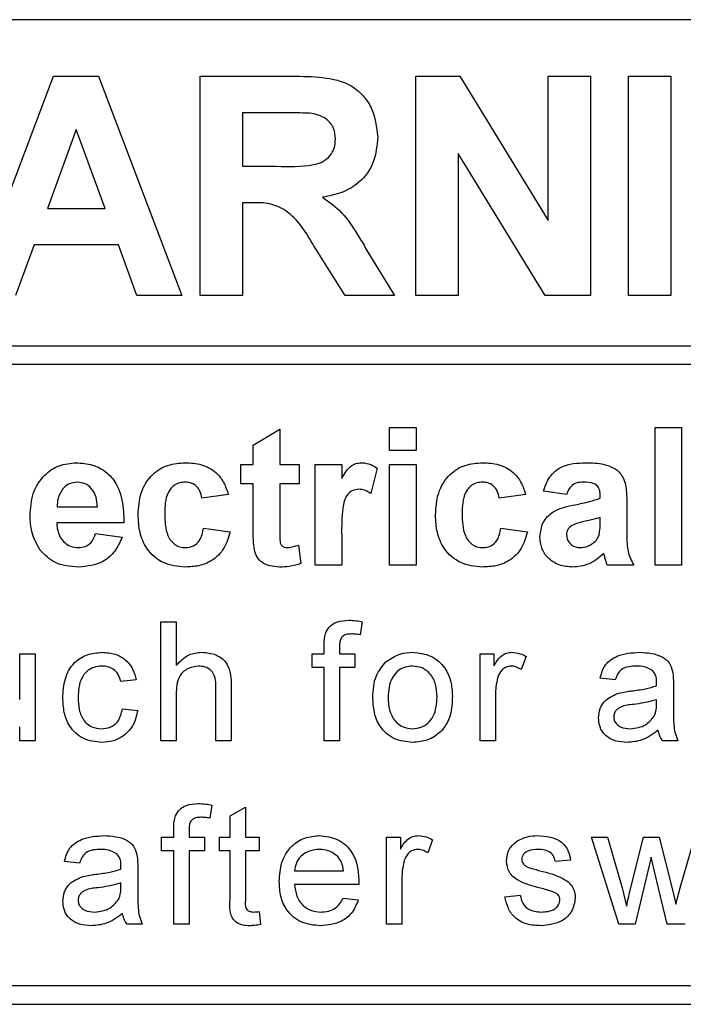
# Paper-space layout 'Blatt3' of a CAD drawing. Header units: millimetres. Extents: x 5 to 418, y 2 to 292.
# Tile 28 of 100: x 105.01 to 106.77, y 189.77 to 192.39. Entities that reach past the tile are written whole.
import ezdxf

# ---------------------------------------------------------------- set-up
doc = ezdxf.new("R2010")
doc.units = ezdxf.units.MM

psp = doc.layouts.new('Blatt3')

# ---------------------------------------------------------------- linework, layer by layer
at = {"color": 7, "linetype": 'Continuous', "lineweight": 25}
for p, q in [((108.7085, 192.3913), (102.5085, 192.3913)), ((104.8772, 191.6579), (105.0977, 192.2413)), ((105.0977, 192.2413), (105.2165, 192.2413)), ((105.2165, 192.2413), (105.4381, 191.6579)), ((105.4871, 191.6579), (105.4871, 192.2413)), ((105.4871, 192.2413), (105.732, 192.2413)), ((106.0597, 191.6579), (106.0597, 192.2413)), ((106.0597, 192.2413), (106.1769, 192.2413)), ((106.1769, 192.2413), (106.4112, 191.858)), ((106.4112, 191.858), (106.4112, 192.2413)), ((106.4112, 192.2413), (106.5234, 192.2413)), ((106.5234, 192.2413), (106.5234, 191.6579)), ((106.6248, 191.6579), (106.6248, 192.2413)), ((106.6248, 192.2413), (106.737, 192.2413)), ((106.737, 192.2413), (106.737, 191.6579)), ((105.6947, 192.1441), (105.5993, 192.1441)), ((105.5993, 192.1441), (105.5993, 192.002)), ((105.1576, 192.0992), (105.0812, 191.8898)), ((105.2343, 191.8898), (105.1576, 192.0992)), ((106.4027, 191.6579), (106.1719, 192.0354)), ((106.1719, 192.0354), (106.1719, 191.6579)), ((105.5993, 192.002), (105.6897, 192.002)), ((105.0812, 191.8898), (105.2343, 191.8898)), ((105.6245, 191.9047), (105.5993, 191.9047)), ((105.5993, 191.9047), (105.5993, 191.6579)), ((105.046, 191.7926), (104.9968, 191.6579)), ((105.2699, 191.7926), (105.046, 191.7926)), ((105.3191, 191.6579), (105.2699, 191.7926)), ((105.8721, 191.6579), (105.7891, 191.7903)), ((105.9325, 191.7734), (106.0032, 191.6579)), ((105.4381, 191.6579), (105.3191, 191.6579)), ((105.5993, 191.6579), (105.4871, 191.6579)), ((106.0032, 191.6579), (105.8721, 191.6579)), ((106.1719, 191.6579), (106.0597, 191.6579)), ((106.5234, 191.6579), (106.4027, 191.6579)), ((106.737, 191.6579), (106.6248, 191.6579)), ((102.5085, 191.5247), (108.8251, 191.5247)), ((108.8251, 191.4747), (102.5085, 191.4747)), ((105.9897, 191.3079), (106.0602, 191.3079)), ((105.9897, 191.2468), (105.9897, 191.3079)), ((106.0602, 191.3079), (106.0602, 191.2468)), ((106.6948, 191.3079), (106.7653, 191.3079)), ((106.6948, 190.9413), (106.6948, 191.3079)), ((106.7653, 191.3079), (106.7653, 190.9413)), ((105.6277, 191.2609), (105.6982, 191.3032)), ((105.6982, 191.3032), (105.6982, 191.2092)), ((105.6277, 191.2092), (105.6277, 191.2609)), ((106.0602, 191.2468), (105.9897, 191.2468)), ((105.5948, 191.2092), (105.6277, 191.2092)), ((105.5948, 191.1575), (105.5948, 191.2092)), ((105.6982, 191.2092), (105.7499, 191.2092)), ((105.7499, 191.2092), (105.7499, 191.1575)), ((105.7922, 190.9413), (105.7922, 191.2092)), ((105.7922, 191.2092), (105.8627, 191.2092)), ((105.8627, 191.2092), (105.8627, 191.1718)), ((105.9897, 191.2092), (106.0602, 191.2092)), ((105.9897, 190.9413), (105.9897, 191.2092)), ((106.0602, 191.2092), (106.0602, 190.9413)), ((105.9568, 191.1991), (105.9403, 191.132)), ((105.6277, 191.1575), (105.5948, 191.1575)), ((105.6277, 191.0388), (105.6277, 191.1575)), ((105.7499, 191.1575), (105.6982, 191.1575)), ((105.6982, 191.1575), (105.6982, 191.0423)), ((105.5619, 191.1293), (105.4914, 191.1199)), ((106.3516, 191.1293), (106.2811, 191.1199)), ((106.4598, 191.1293), (106.3986, 191.1387)), ((106.5491, 191.1199), (106.5491, 191.1266)), ((105.1072, 191.0964), (105.214, 191.0964)), ((106.6196, 191.1112), (106.6196, 191.0289)), ((105.2845, 191.0541), (105.1059, 191.0541)), ((106.5491, 191.0549), (106.5491, 191.0682)), ((105.2093, 191.0259), (105.2798, 191.0165)), ((105.4961, 191.04), (105.5666, 191.0306)), ((105.8627, 191.0207), (105.8627, 190.9413)), ((106.2858, 191.04), (106.3563, 191.0306)), ((105.7476, 190.995), (105.7546, 190.9459)), ((105.8627, 190.9413), (105.7922, 190.9413)), ((106.0602, 190.9413), (105.9897, 190.9413)), ((106.6384, 190.9413), (106.5679, 190.9413)), ((106.7653, 190.9413), (106.6948, 190.9413)), ((105.3828, 190.4746), (105.3828, 190.7913)), ((105.3828, 190.7913), (105.4234, 190.7913)), ((105.4234, 190.7913), (105.4234, 190.6756)), ((105.9175, 190.7913), (105.9117, 190.7568)), ((105.8163, 190.706), (105.8163, 190.7296)), ((105.0077, 190.5845), (105.0077, 190.706)), ((105.0077, 190.706), (105.0483, 190.706)), ((105.0483, 190.706), (105.0483, 190.4746)), ((105.7839, 190.6695), (105.7839, 190.706)), ((105.7839, 190.706), (105.8163, 190.706)), ((105.8569, 190.7256), (105.8569, 190.706)), ((105.8569, 190.706), (105.8975, 190.706)), ((105.8975, 190.706), (105.8975, 190.6695)), ((106.2305, 190.706), (106.267, 190.706)), ((106.2305, 190.4746), (106.2305, 190.706)), ((106.267, 190.706), (106.267, 190.6737)), ((106.3523, 190.6992), (106.3396, 190.664)), ((105.8163, 190.6695), (105.7839, 190.6695)), ((105.8163, 190.4746), (105.8163, 190.6695)), ((105.8975, 190.6695), (105.8569, 190.6695)), ((105.8569, 190.6695), (105.8569, 190.4746)), ((105.317, 190.637), (105.2764, 190.6329)), ((106.5894, 190.637), (106.5488, 190.6411)), ((106.7436, 190.6246), (106.7436, 190.5751)), ((105.4234, 190.5988), (105.4234, 190.4746)), ((105.5289, 190.4746), (105.5289, 190.6184)), ((105.5695, 190.6205), (105.5695, 190.4746)), ((106.2711, 190.5975), (106.2711, 190.4746)), ((106.6988, 190.5724), (106.699, 190.5842)), ((105.2805, 190.5599), (105.3211, 190.5558)), ((105.0077, 190.4746), (105.0077, 190.5124)), ((105.0483, 190.4746), (105.0077, 190.4746)), ((105.4234, 190.4746), (105.3828, 190.4746)), ((105.5695, 190.4746), (105.5289, 190.4746)), ((105.8569, 190.4746), (105.8163, 190.4746)), ((106.2711, 190.4746), (106.2305, 190.4746)), ((106.7558, 190.4746), (106.7152, 190.4746)), ((105.518, 190.3042), (105.5123, 190.2696)), ((105.5663, 190.2752), (105.6069, 190.2983)), ((105.6069, 190.2983), (105.6069, 190.2188)), ((105.5663, 190.2188), (105.5663, 190.2752)), ((105.4169, 190.2188), (105.4169, 190.2424)), ((105.4575, 190.2384), (105.4575, 190.2188)), ((105.3844, 190.1823), (105.3844, 190.2188)), ((105.3844, 190.2188), (105.4169, 190.2188)), ((105.4575, 190.2188), (105.498, 190.2188)), ((105.498, 190.2188), (105.498, 190.1823)), ((105.5379, 190.1823), (105.5379, 190.2188)), ((105.5379, 190.2188), (105.5663, 190.2188)), ((105.6069, 190.2188), (105.6434, 190.2188)), ((105.6434, 190.2188), (105.6434, 190.1823)), ((105.982, 190.2188), (106.0186, 190.2188)), ((105.982, 189.9874), (105.982, 190.2188)), ((106.0186, 190.2188), (106.0186, 190.1866)), ((106.1038, 190.2121), (106.0911, 190.1768)), ((106.5987, 189.9874), (106.5264, 190.2188)), ((106.5264, 190.2188), (106.5687, 190.2188)), ((106.5687, 190.2188), (106.6074, 190.084)), ((106.6298, 190.0819), (106.664, 190.2188)), ((106.664, 190.2188), (106.706, 190.2188)), ((106.706, 190.2188), (106.7401, 190.0827)), ((106.7618, 190.0843), (106.8007, 190.2188)), ((105.4169, 190.1823), (105.3844, 190.1823)), ((105.4169, 189.9874), (105.4169, 190.1823)), ((105.498, 190.1823), (105.4575, 190.1823)), ((105.4575, 190.1823), (105.4575, 189.9874)), ((105.5663, 190.1823), (105.5379, 190.1823)), ((105.5663, 190.0525), (105.5663, 190.1823)), ((105.6434, 190.1823), (105.6069, 190.1823)), ((105.6069, 190.1823), (105.6069, 190.051)), ((105.1668, 190.1498), (105.1262, 190.1539)), ((106.4708, 190.1579), (106.4302, 190.1539)), ((106.6848, 190.1654), (106.6421, 189.9874)), ((106.6943, 190.1236), (106.6848, 190.1654)), ((105.3211, 190.1375), (105.3211, 190.0879)), ((105.7376, 190.1295), (105.8675, 190.1295)), ((106.0226, 190.1104), (106.0226, 189.9874)), ((106.7273, 189.9874), (106.6943, 190.1236)), ((105.2762, 190.0852), (105.2764, 190.097)), ((105.9079, 190.093), (105.7376, 190.093)), ((106.6074, 190.084), (106.6191, 190.0356)), ((106.7401, 190.0827), (106.7497, 190.0404)), ((106.7497, 190.0404), (106.7618, 190.0843)), ((105.8671, 190.0564), (105.9069, 190.0524)), ((106.2962, 190.0605), (106.3368, 190.0646)), ((105.6434, 190.0209), (105.6475, 189.9869)), ((105.3333, 189.9874), (105.2927, 189.9874)), ((105.4575, 189.9874), (105.4169, 189.9874)), ((106.0226, 189.9874), (105.982, 189.9874)), ((106.6421, 189.9874), (106.5987, 189.9874)), ((106.7745, 189.9874), (106.7273, 189.9874)), ((102.5085, 189.8246), (108.7085, 189.8246)), ((100.3751, 189.7746), (108.7085, 189.7746))]:
    psp.add_line(p, q, dxfattribs=at)
for points, knots in [([(105.732, 192.2413), (105.7584, 192.2409), (105.8112, 192.24), (105.8788, 192.226), (105.9199, 192.1912), (105.9503, 192.1466), (105.9551, 192.1064), (105.9583, 192.0797)], [0, 0, 0, 0, 0.251138, 0.500538, 0.625743, 0.751054, 1, 1, 1, 1]), ([(105.7838, 192.1422), (105.7672, 192.1429), (105.7375, 192.1442), (105.7078, 192.1441), (105.6947, 192.1441)], [0, 0, 0, 0, 0.559921, 1, 1, 1, 1]), ([(105.8461, 192.0745), (105.8453, 192.084), (105.8438, 192.103), (105.8225, 192.1318), (105.7985, 192.1383), (105.7838, 192.1422)], [0, 0, 0, 0, 0.2810837, 0.5612808, 1, 1, 1, 1]), ([(105.6897, 192.002), (105.7227, 192.0008), (105.764, 191.9994), (105.8121, 192.0122), (105.832, 192.0277), (105.8445, 192.0498), (105.8456, 192.0663), (105.8461, 192.0745)], [0, 0, 0, 0, 0.500908, 0.625718, 0.750365, 0.875021, 1, 1, 1, 1]), ([(105.9583, 192.0797), (105.9564, 192.0571), (105.9526, 192.0122), (105.9146, 191.959), (105.8639, 191.9297), (105.8293, 191.9227), (105.812, 191.9192)], [0, 0, 0, 0, 0.279943, 0.558974, 0.779184, 1, 1, 1, 1]), ([(105.812, 191.9192), (105.8298, 191.9066), (105.8591, 191.8857), (105.889, 191.8455), (105.9116, 191.81), (105.9255, 191.7856), (105.9325, 191.7734)], [0, 0, 0, 0, 0.339561, 0.559573, 0.779778, 1, 1, 1, 1]), ([(105.7891, 191.7903), (105.7681, 191.8257), (105.7389, 191.8749), (105.6717, 191.9053), (105.6403, 191.9049), (105.6245, 191.9047)], [0, 0, 0, 0, 0.560986, 0.779305, 1, 1, 1, 1]), ([(105.0354, 191.0733), (105.0366, 191.093), (105.039, 191.1322), (105.0686, 191.1804), (105.1113, 191.2097), (105.1422, 191.2125), (105.1577, 191.2139)], [0, 0, 0, 0, 0.280671, 0.559803, 0.779762, 1, 1, 1, 1]), ([(105.1577, 191.2139), (105.1722, 191.2129), (105.2013, 191.2109), (105.2405, 191.1896), (105.281, 191.1391), (105.2831, 191.0892), (105.2845, 191.0541)], [0, 0, 0, 0, 0.187375, 0.374305, 0.561262, 1, 1, 1, 1]), ([(105.3221, 191.075), (105.3234, 191.0949), (105.3258, 191.1344), (105.3557, 191.1833), (105.4004, 191.2105), (105.4315, 191.2128), (105.4471, 191.2139)], [0, 0, 0, 0, 0.280707, 0.559643, 0.779504, 1, 1, 1, 1]), ([(105.4471, 191.2139), (105.4617, 191.2132), (105.4907, 191.2117), (105.5277, 191.1919), (105.5509, 191.1618), (105.5582, 191.1401), (105.5619, 191.1293)], [0, 0, 0, 0, 0.280457, 0.559337, 0.779383, 1, 1, 1, 1]), ([(105.8627, 191.1718), (105.8669, 191.1789), (105.8737, 191.1904), (105.8858, 191.2049), (105.9002, 191.2126), (105.9107, 191.2135), (105.916, 191.2139)], [0, 0, 0, 0, 0.340514, 0.560535, 0.78019, 1, 1, 1, 1]), ([(105.916, 191.2139), (105.9243, 191.213), (105.9391, 191.2113), (105.9514, 191.2028), (105.9568, 191.1991)], [0, 0, 0, 0, 0.559042, 1, 1, 1, 1]), ([(106.1119, 191.075), (106.1131, 191.0949), (106.1155, 191.1344), (106.1454, 191.1833), (106.1901, 191.2105), (106.2213, 191.2128), (106.2368, 191.2139)], [0, 0, 0, 0, 0.280707, 0.559643, 0.779504, 1, 1, 1, 1]), ([(106.2368, 191.2139), (106.2514, 191.2132), (106.2805, 191.2117), (106.3175, 191.1919), (106.3406, 191.1618), (106.348, 191.1401), (106.3516, 191.1293)], [0, 0, 0, 0, 0.2804572, 0.5593369, 0.7793833, 1, 1, 1, 1]), ([(106.3986, 191.1387), (106.4032, 191.1519), (106.4123, 191.1781), (106.4524, 191.2114), (106.4886, 191.213), (106.5107, 191.2139)], [0, 0, 0, 0, 0.280773, 0.559844, 1, 1, 1, 1]), ([(106.5107, 191.2139), (106.5272, 191.2136), (106.5598, 191.213), (106.6051, 191.1921), (106.6195, 191.1498), (106.6196, 191.1242), (106.6196, 191.1112)], [0, 0, 0, 0, 0.281738, 0.560028, 0.778339, 1, 1, 1, 1]), ([(105.1608, 191.1622), (105.1525, 191.1613), (105.1375, 191.1596), (105.1268, 191.1491), (105.1221, 191.1445)], [0, 0, 0, 0, 0.558878, 1, 1, 1, 1]), ([(105.214, 191.0964), (105.2134, 191.1053), (105.2122, 191.123), (105.2003, 191.1453), (105.1818, 191.1599), (105.1678, 191.1614), (105.1608, 191.1622)], [0, 0, 0, 0, 0.280983, 0.560279, 0.780219, 1, 1, 1, 1]), ([(105.4465, 191.1622), (105.4418, 191.1619), (105.4325, 191.1613), (105.4195, 191.1555), (105.4089, 191.1462), (105.3938, 191.1223), (105.3932, 191.0983), (105.3927, 191.0792)], [0, 0, 0, 0, 0.125319, 0.250544, 0.375796, 0.501063, 1, 1, 1, 1]), ([(105.4914, 191.1199), (105.4901, 191.1262), (105.4874, 191.1387), (105.4764, 191.1533), (105.4616, 191.1613), (105.4515, 191.1619), (105.4465, 191.1622)], [0, 0, 0, 0, 0.280561, 0.559648, 0.7796, 1, 1, 1, 1]), ([(106.2362, 191.1622), (106.2316, 191.1619), (106.2222, 191.1613), (106.2092, 191.1555), (106.1986, 191.1462), (106.1835, 191.1223), (106.1829, 191.0983), (106.1824, 191.0792)], [0, 0, 0, 0, 0.125319, 0.250544, 0.375796, 0.501063, 1, 1, 1, 1]), ([(106.2811, 191.1199), (106.2798, 191.1262), (106.2772, 191.1387), (106.2661, 191.1533), (106.2513, 191.1613), (106.2413, 191.1619), (106.2362, 191.1622)], [0, 0, 0, 0, 0.280561, 0.559648, 0.7796, 1, 1, 1, 1]), ([(106.5037, 191.1622), (106.4981, 191.162), (106.4869, 191.1614), (106.4685, 191.1514), (106.4631, 191.1377), (106.4598, 191.1293)], [0, 0, 0, 0, 0.281245, 0.560563, 1, 1, 1, 1]), ([(106.5491, 191.1266), (106.5489, 191.1308), (106.5486, 191.1391), (106.5438, 191.1513), (106.5281, 191.1621), (106.5138, 191.1622), (106.5037, 191.1622)], [0, 0, 0, 0, 0.1875362, 0.3743156, 0.5600244, 1, 1, 1, 1]), ([(105.1221, 191.1445), (105.117, 191.1362), (105.1078, 191.1214), (105.1074, 191.1041), (105.1072, 191.0964)], [0, 0, 0, 0, 0.558284, 1, 1, 1, 1]), ([(105.9083, 191.1434), (105.9021, 191.1428), (105.8899, 191.1415), (105.8713, 191.1239), (105.8624, 191.081), (105.8626, 191.0449), (105.8627, 191.0207)], [0, 0, 0, 0, 0.124672, 0.248774, 0.498061, 1, 1, 1, 1]), ([(105.9403, 191.132), (105.9348, 191.1354), (105.9248, 191.1415), (105.9133, 191.1428), (105.9083, 191.1434)], [0, 0, 0, 0, 0.560294, 1, 1, 1, 1]), ([(106.3892, 191.0169), (106.3908, 191.0301), (106.3938, 191.0564), (106.4291, 191.0916), (106.4625, 191.0982), (106.483, 191.1023)], [0, 0, 0, 0, 0.279667, 0.558309, 1, 1, 1, 1]), ([(106.483, 191.1023), (106.4955, 191.1048), (106.518, 191.1092), (106.5396, 191.1166), (106.5491, 191.1199)], [0, 0, 0, 0, 0.560213, 1, 1, 1, 1]), ([(105.0617, 190.9818), (105.0529, 190.9978), (105.0372, 191.0264), (105.0359, 191.0589), (105.0354, 191.0733)], [0, 0, 0, 0, 0.558866, 1, 1, 1, 1]), ([(105.4466, 190.9366), (105.4268, 190.9385), (105.3872, 190.9424), (105.3442, 190.9814), (105.3246, 191.0286), (105.323, 191.0596), (105.3221, 191.075)], [0, 0, 0, 0, 0.279707, 0.558485, 0.778934, 1, 1, 1, 1]), ([(105.3927, 191.0792), (105.3931, 191.0588), (105.3937, 191.0332), (105.4083, 191.0067), (105.4192, 190.9961), (105.433, 190.9894), (105.443, 190.9886), (105.448, 190.9883)], [0, 0, 0, 0, 0.499313, 0.62455, 0.749763, 0.874784, 1, 1, 1, 1]), ([(106.2363, 190.9366), (106.2165, 190.9385), (106.1769, 190.9424), (106.134, 190.9814), (106.1143, 191.0286), (106.1127, 191.0596), (106.1119, 191.075)], [0, 0, 0, 0, 0.279707, 0.558485, 0.778934, 1, 1, 1, 1]), ([(106.1824, 191.0792), (106.1829, 191.0588), (106.1834, 191.0332), (106.1981, 191.0067), (106.209, 190.9961), (106.2227, 190.9894), (106.2328, 190.9886), (106.2378, 190.9883)], [0, 0, 0, 0, 0.499313, 0.62455, 0.749763, 0.874784, 1, 1, 1, 1]), ([(105.1059, 191.0541), (105.1067, 191.0449), (105.1083, 191.0265), (105.1222, 191.004), (105.1423, 190.9903), (105.1568, 190.989), (105.1641, 190.9883)], [0, 0, 0, 0, 0.280701, 0.559805, 0.779805, 1, 1, 1, 1]), ([(106.4727, 191.0463), (106.4686, 191.0428), (106.4613, 191.0364), (106.4602, 191.027), (106.4598, 191.0228)], [0, 0, 0, 0, 0.559644, 1, 1, 1, 1]), ([(106.5491, 191.0682), (106.5404, 191.0657), (106.5261, 191.0617), (106.5058, 191.0574), (106.4886, 191.0536), (106.478, 191.0487), (106.4727, 191.0463)], [0, 0, 0, 0, 0.3401931, 0.5603772, 0.7805083, 1, 1, 1, 1]), ([(106.5465, 191.0223), (106.5474, 191.0283), (106.5491, 191.0392), (106.5491, 191.0501), (106.5491, 191.0549)], [0, 0, 0, 0, 0.559676, 1, 1, 1, 1]), ([(105.1641, 190.9883), (105.1701, 190.9888), (105.182, 190.9897), (105.2006, 191.0023), (105.206, 191.0169), (105.2093, 191.0259)], [0, 0, 0, 0, 0.280682, 0.560525, 1, 1, 1, 1]), ([(105.5666, 191.0306), (105.5621, 191.0155), (105.5532, 190.9854), (105.5215, 190.953), (105.4834, 190.9383), (105.4589, 190.9372), (105.4466, 190.9366)], [0, 0, 0, 0, 0.280244, 0.559157, 0.779326, 1, 1, 1, 1]), ([(105.448, 190.9883), (105.4554, 190.9891), (105.4701, 190.9906), (105.4899, 191.0101), (105.4937, 191.0286), (105.4961, 191.04)], [0, 0, 0, 0, 0.28016, 0.558978, 1, 1, 1, 1]), ([(105.63, 190.9881), (105.6291, 190.9975), (105.6276, 191.0144), (105.6277, 191.0314), (105.6277, 191.0388)], [0, 0, 0, 0, 0.559821, 1, 1, 1, 1]), ([(105.6982, 191.0423), (105.6983, 191.0315), (105.6985, 191.0179), (105.699, 191.0013), (105.7031, 190.9939), (105.7101, 190.989), (105.7156, 190.9885), (105.7183, 190.9883)], [0, 0, 0, 0, 0.5010407, 0.6262478, 0.7510825, 0.8753766, 1, 1, 1, 1]), ([(106.3563, 191.0306), (106.3519, 191.0155), (106.343, 190.9854), (106.3112, 190.953), (106.2732, 190.9383), (106.2486, 190.9372), (106.2363, 190.9366)], [0, 0, 0, 0, 0.280244, 0.559157, 0.779326, 1, 1, 1, 1]), ([(106.2378, 190.9883), (106.2452, 190.9891), (106.2599, 190.9906), (106.2796, 191.0101), (106.2835, 191.0286), (106.2858, 191.04)], [0, 0, 0, 0, 0.28016, 0.558978, 1, 1, 1, 1]), ([(106.4769, 190.9366), (106.4644, 190.9375), (106.4393, 190.9393), (106.4092, 190.9594), (106.3918, 190.9873), (106.3901, 191.007), (106.3892, 191.0169)], [0, 0, 0, 0, 0.280489, 0.55953, 0.779597, 1, 1, 1, 1]), ([(106.4598, 191.0228), (106.4604, 191.0175), (106.4618, 191.007), (106.472, 190.9956), (106.4841, 190.9892), (106.4924, 190.9886), (106.4966, 190.9883)], [0, 0, 0, 0, 0.279294, 0.55914, 0.779446, 1, 1, 1, 1]), ([(106.5307, 191.0002), (106.5346, 191.0036), (106.5417, 191.0098), (106.545, 191.0185), (106.5465, 191.0223)], [0, 0, 0, 0, 0.559867, 1, 1, 1, 1]), ([(106.6196, 191.0289), (106.6197, 191.0186), (106.62, 191.0016), (106.6226, 190.978), (106.629, 190.959), (106.6353, 190.9472), (106.6384, 190.9413)], [0, 0, 0, 0, 0.340129, 0.560069, 0.779965, 1, 1, 1, 1]), ([(105.2798, 191.0165), (105.2742, 191.0035), (105.263, 190.9775), (105.2234, 190.9428), (105.1867, 190.9389), (105.1642, 190.9366)], [0, 0, 0, 0, 0.281013, 0.561314, 1, 1, 1, 1]), ([(105.7183, 190.9883), (105.7239, 190.989), (105.7339, 190.9902), (105.7434, 190.9936), (105.7476, 190.995)], [0, 0, 0, 0, 0.559508, 1, 1, 1, 1]), ([(106.4966, 190.9883), (106.5035, 190.989), (106.5158, 190.9904), (106.5262, 190.9972), (106.5307, 191.0002)], [0, 0, 0, 0, 0.559341, 1, 1, 1, 1]), ([(105.1642, 190.9366), (105.1418, 190.9382), (105.1018, 190.941), (105.0739, 190.9694), (105.0617, 190.9818)], [0, 0, 0, 0, 0.560391, 1, 1, 1, 1]), ([(105.6979, 190.9366), (105.6891, 190.9372), (105.6715, 190.9385), (105.6483, 190.9489), (105.6341, 190.9676), (105.6314, 190.9812), (105.63, 190.9881)], [0, 0, 0, 0, 0.280585, 0.56042, 0.779437, 1, 1, 1, 1]), ([(106.5587, 190.9726), (106.5454, 190.9613), (106.5215, 190.9409), (106.4906, 190.9379), (106.4769, 190.9366)], [0, 0, 0, 0, 0.559709, 1, 1, 1, 1]), ([(106.5612, 190.9638), (106.5608, 190.9654), (106.56, 190.9684), (106.5591, 190.9713), (106.5587, 190.9726)], [0, 0, 0, 0, 0.560047, 1, 1, 1, 1]), ([(105.7546, 190.9459), (105.7443, 190.9428), (105.7257, 190.9373), (105.7064, 190.9368), (105.6979, 190.9366)], [0, 0, 0, 0, 0.559729, 1, 1, 1, 1]), ([(106.5679, 190.9413), (106.5665, 190.9454), (106.5641, 190.9529), (106.5621, 190.9604), (106.5612, 190.9638)], [0, 0, 0, 0, 0.559958, 1, 1, 1, 1]), ([(105.8207, 190.7627), (105.8241, 190.7687), (105.831, 190.7806), (105.8529, 190.7937), (105.8707, 190.7947), (105.8816, 190.7953)], [0, 0, 0, 0, 0.279458, 0.559661, 1, 1, 1, 1]), ([(105.8816, 190.7953), (105.8883, 190.7951), (105.9004, 190.7946), (105.9123, 190.7923), (105.9175, 190.7913)], [0, 0, 0, 0, 0.559945, 1, 1, 1, 1]), ([(105.8163, 190.7296), (105.8164, 190.7358), (105.8164, 190.7471), (105.8194, 190.7579), (105.8207, 190.7627)], [0, 0, 0, 0, 0.56037, 1, 1, 1, 1]), ([(105.889, 190.7588), (105.884, 190.7587), (105.874, 190.7584), (105.8608, 190.7505), (105.8574, 190.7374), (105.8571, 190.7296), (105.8569, 190.7256)], [0, 0, 0, 0, 0.281469, 0.557719, 0.778516, 1, 1, 1, 1]), ([(105.9117, 190.7568), (105.9075, 190.7574), (105.9, 190.7585), (105.8924, 190.7587), (105.889, 190.7588)], [0, 0, 0, 0, 0.559924, 1, 1, 1, 1]), ([(105.1221, 190.5894), (105.1232, 190.6062), (105.1252, 190.6398), (105.1481, 190.683), (105.1864, 190.7062), (105.2128, 190.7088), (105.226, 190.7101)], [0, 0, 0, 0, 0.280838, 0.55968, 0.779579, 1, 1, 1, 1]), ([(105.226, 190.7101), (105.238, 190.7093), (105.262, 190.7076), (105.2916, 190.6898), (105.31, 190.6644), (105.3147, 190.6462), (105.317, 190.637)], [0, 0, 0, 0, 0.280267, 0.559439, 0.779535, 1, 1, 1, 1]), ([(105.4234, 190.6756), (105.4339, 190.6866), (105.4527, 190.7061), (105.4795, 190.7089), (105.4913, 190.7101)], [0, 0, 0, 0, 0.559341, 1, 1, 1, 1]), ([(105.4913, 190.7101), (105.5041, 190.709), (105.5296, 190.7068), (105.5597, 190.683), (105.5688, 190.6505), (105.5693, 190.6305), (105.5695, 190.6205)], [0, 0, 0, 0, 0.2803178, 0.5583395, 0.7785536, 1, 1, 1, 1]), ([(105.9803, 190.6846), (105.9923, 190.693), (106.0138, 190.7079), (106.0397, 190.7094), (106.0512, 190.7101)], [0, 0, 0, 0, 0.559033, 1, 1, 1, 1]), ([(106.0512, 190.7101), (106.0678, 190.7083), (106.1011, 190.7046), (106.1372, 190.6721), (106.1545, 190.6326), (106.1559, 190.6066), (106.1566, 190.5935)], [0, 0, 0, 0, 0.279556, 0.5586, 0.778991, 1, 1, 1, 1]), ([(106.267, 190.6737), (106.2731, 190.6841), (106.2816, 190.6984), (106.3004, 190.7088), (106.3097, 190.7097), (106.3143, 190.7101)], [0, 0, 0, 0, 0.559599, 0.779772, 1, 1, 1, 1]), ([(106.3143, 190.7101), (106.3218, 190.7094), (106.3351, 190.7081), (106.347, 190.7019), (106.3523, 190.6992)], [0, 0, 0, 0, 0.559546, 1, 1, 1, 1]), ([(106.5488, 190.6411), (106.5525, 190.6537), (106.5599, 190.6788), (106.6, 190.7068), (106.6332, 190.7088), (106.6536, 190.7101)], [0, 0, 0, 0, 0.2804297, 0.5593032, 1, 1, 1, 1]), ([(106.6536, 190.7101), (106.6748, 190.7089), (106.7043, 190.7074), (106.7346, 190.6831), (106.7393, 190.6673), (106.7417, 190.6593)], [0, 0, 0, 0, 0.559253, 0.779195, 1, 1, 1, 1]), ([(105.9455, 190.5903), (105.9464, 190.6102), (105.948, 190.6456), (105.9705, 190.6727), (105.9803, 190.6846)], [0, 0, 0, 0, 0.560963, 1, 1, 1, 1]), ([(105.2262, 190.6735), (105.2188, 190.6729), (105.204, 190.6717), (105.1846, 190.6599), (105.1649, 190.6337), (105.1636, 190.6083), (105.1627, 190.5905)], [0, 0, 0, 0, 0.187089, 0.37388, 0.56073, 1, 1, 1, 1]), ([(105.2764, 190.6329), (105.2744, 190.6392), (105.2703, 190.6518), (105.2572, 190.6653), (105.2417, 190.6726), (105.2314, 190.6732), (105.2262, 190.6735)], [0, 0, 0, 0, 0.280213, 0.559476, 0.779649, 1, 1, 1, 1]), ([(105.4821, 190.6735), (105.4721, 190.6721), (105.4519, 190.6692), (105.4245, 190.6417), (105.4238, 190.6151), (105.4234, 190.5988)], [0, 0, 0, 0, 0.280205, 0.55932, 1, 1, 1, 1]), ([(105.5289, 190.6184), (105.5286, 190.6262), (105.5281, 190.6415), (105.5182, 190.6618), (105.5004, 190.6723), (105.4882, 190.6731), (105.4821, 190.6735)], [0, 0, 0, 0, 0.281222, 0.559777, 0.779378, 1, 1, 1, 1]), ([(106.0512, 190.6735), (106.0437, 190.6729), (106.0288, 190.6716), (106.0094, 190.6596), (105.9889, 190.6338), (105.9872, 190.6083), (105.9861, 190.5904)], [0, 0, 0, 0, 0.187137, 0.374025, 0.561097, 1, 1, 1, 1]), ([(106.116, 190.5916), (106.1155, 190.6027), (106.1145, 190.6247), (106.1002, 190.6527), (106.0771, 190.6707), (106.0598, 190.6726), (106.0512, 190.6735)], [0, 0, 0, 0, 0.2810641, 0.5603164, 0.7801741, 1, 1, 1, 1]), ([(106.3127, 190.6735), (106.3081, 190.673), (106.2988, 190.6718), (106.2849, 190.6617), (106.2802, 190.6507), (106.2774, 190.6439)], [0, 0, 0, 0, 0.280305, 0.560911, 1, 1, 1, 1]), ([(106.3396, 190.664), (106.335, 190.667), (106.3267, 190.6722), (106.317, 190.6731), (106.3127, 190.6735)], [0, 0, 0, 0, 0.560116, 1, 1, 1, 1]), ([(106.6463, 190.6735), (106.6394, 190.6733), (106.6256, 190.6729), (106.6064, 190.6668), (106.5947, 190.6525), (106.5911, 190.6422), (106.5894, 190.637)], [0, 0, 0, 0, 0.280855, 0.559751, 0.7795, 1, 1, 1, 1]), ([(106.6885, 190.6613), (106.6812, 190.6655), (106.6681, 190.6731), (106.653, 190.6734), (106.6463, 190.6735)], [0, 0, 0, 0, 0.557871, 1, 1, 1, 1]), ([(106.699, 190.6302), (106.6988, 190.6367), (106.6986, 190.6483), (106.6916, 190.6573), (106.6885, 190.6613)], [0, 0, 0, 0, 0.561903, 1, 1, 1, 1]), ([(106.7417, 190.6593), (106.7424, 190.6529), (106.7436, 190.6413), (106.7436, 190.6297), (106.7436, 190.6246)], [0, 0, 0, 0, 0.559817, 1, 1, 1, 1]), ([(106.2774, 190.6439), (106.2753, 190.6354), (106.2716, 190.6201), (106.2712, 190.6044), (106.2711, 190.5975)], [0, 0, 0, 0, 0.559888, 1, 1, 1, 1]), ([(106.6988, 190.6208), (106.6988, 190.6225), (106.6989, 190.6257), (106.699, 190.6288), (106.699, 190.6302)], [0, 0, 0, 0, 0.560023, 1, 1, 1, 1]), ([(106.5447, 190.536), (106.5456, 190.5445), (106.5474, 190.5616), (106.5652, 190.5881), (106.5859, 190.5965), (106.5985, 190.6016)], [0, 0, 0, 0, 0.280458, 0.560983, 1, 1, 1, 1]), ([(106.5985, 190.6016), (106.6047, 190.603), (106.6157, 190.6054), (106.6269, 190.6068), (106.6319, 190.6074)], [0, 0, 0, 0, 0.559918, 1, 1, 1, 1]), ([(106.6319, 190.6074), (106.6445, 190.609), (106.6672, 190.6119), (106.6891, 190.6181), (106.6988, 190.6208)], [0, 0, 0, 0, 0.560185, 1, 1, 1, 1]), ([(105.2261, 190.4705), (105.2092, 190.4723), (105.1756, 190.4758), (105.1397, 190.5096), (105.124, 190.5501), (105.1228, 190.5763), (105.1221, 190.5894)], [0, 0, 0, 0, 0.279595, 0.558341, 0.778834, 1, 1, 1, 1]), ([(105.1627, 190.5905), (105.1631, 190.5795), (105.164, 190.5576), (105.1755, 190.5282), (105.1986, 190.5098), (105.216, 190.508), (105.2247, 190.5071)], [0, 0, 0, 0, 0.281276, 0.560536, 0.78011, 1, 1, 1, 1]), ([(106.0512, 190.4705), (106.0342, 190.4723), (106.0003, 190.4759), (105.9634, 190.5095), (105.9474, 190.5505), (105.9461, 190.577), (105.9455, 190.5903)], [0, 0, 0, 0, 0.279616, 0.558371, 0.778858, 1, 1, 1, 1]), ([(105.9861, 190.5904), (105.9866, 190.5793), (105.9875, 190.557), (106.0012, 190.5281), (106.0248, 190.5099), (106.0424, 190.508), (106.0512, 190.5071)], [0, 0, 0, 0, 0.281129, 0.560384, 0.780159, 1, 1, 1, 1]), ([(106.1566, 190.5935), (106.156, 190.5763), (106.1549, 190.5419), (106.1301, 190.4986), (106.0916, 190.4746), (106.0646, 190.4719), (106.0512, 190.4705)], [0, 0, 0, 0, 0.281033, 0.559513, 0.779602, 1, 1, 1, 1]), ([(106.0512, 190.5071), (106.0587, 190.5078), (106.0737, 190.5091), (106.0931, 190.5217), (106.1134, 190.5478), (106.1149, 190.5736), (106.116, 190.5916)], [0, 0, 0, 0, 0.1870444, 0.3739447, 0.5609834, 1, 1, 1, 1]), ([(106.699, 190.5842), (106.6877, 190.5811), (106.6677, 190.5754), (106.647, 190.5728), (106.6379, 190.5716)], [0, 0, 0, 0, 0.55976, 1, 1, 1, 1]), ([(106.6928, 190.5403), (106.6949, 190.5461), (106.6986, 190.5565), (106.6987, 190.5676), (106.6988, 190.5724)], [0, 0, 0, 0, 0.5589946, 1, 1, 1, 1]), ([(106.7436, 190.5751), (106.7437, 190.5635), (106.7438, 190.5444), (106.7446, 190.5179), (106.7472, 190.4954), (106.753, 190.4816), (106.7558, 190.4746)], [0, 0, 0, 0, 0.3402059, 0.5603391, 0.7801747, 1, 1, 1, 1]), ([(105.2247, 190.5071), (105.2326, 190.5078), (105.2485, 190.5093), (105.2727, 190.5272), (105.2775, 190.5475), (105.2805, 190.5599)], [0, 0, 0, 0, 0.280899, 0.560906, 1, 1, 1, 1]), ([(105.3211, 190.5558), (105.3181, 190.543), (105.3121, 190.5173), (105.2874, 190.4888), (105.257, 190.4728), (105.2364, 190.4713), (105.2261, 190.4705)], [0, 0, 0, 0, 0.280202, 0.55951, 0.779586, 1, 1, 1, 1]), ([(106.6379, 190.5716), (106.6263, 190.5704), (106.6119, 190.5689), (106.5965, 190.5607), (106.5903, 190.5546), (106.5861, 190.5468), (106.5856, 190.5411), (106.5853, 190.5382)], [0, 0, 0, 0, 0.50028, 0.625326, 0.750269, 0.875147, 1, 1, 1, 1]), ([(106.6205, 190.4705), (106.6099, 190.4712), (106.5887, 190.4724), (106.5625, 190.4878), (106.5469, 190.511), (106.5454, 190.5276), (106.5447, 190.536)], [0, 0, 0, 0, 0.280815, 0.55969, 0.779696, 1, 1, 1, 1]), ([(106.5853, 190.5382), (106.5857, 190.5344), (106.5866, 190.5268), (106.5938, 190.5175), (106.6077, 190.5084), (106.6207, 190.5076), (106.6297, 190.5071)], [0, 0, 0, 0, 0.186565, 0.373467, 0.560613, 1, 1, 1, 1]), ([(106.6297, 190.5071), (106.644, 190.5089), (106.6695, 190.512), (106.6857, 190.5317), (106.6928, 190.5403)], [0, 0, 0, 0, 0.559758, 1, 1, 1, 1]), ([(106.703, 190.503), (106.6892, 190.4927), (106.6645, 190.4743), (106.6339, 190.4717), (106.6205, 190.4705)], [0, 0, 0, 0, 0.559971, 1, 1, 1, 1]), ([(106.7152, 190.4746), (106.712, 190.4795), (106.7062, 190.4883), (106.704, 190.4985), (106.703, 190.503)], [0, 0, 0, 0, 0.5596973, 1, 1, 1, 1]), ([(105.4212, 190.2755), (105.4246, 190.2815), (105.4315, 190.2935), (105.4534, 190.3066), (105.4712, 190.3075), (105.4821, 190.3082)], [0, 0, 0, 0, 0.279458, 0.559661, 1, 1, 1, 1]), ([(105.4821, 190.3082), (105.4888, 190.3079), (105.5009, 190.3074), (105.5128, 190.3051), (105.518, 190.3042)], [0, 0, 0, 0, 0.559945, 1, 1, 1, 1]), ([(105.4169, 190.2424), (105.4169, 190.2487), (105.4169, 190.2599), (105.4199, 190.2707), (105.4212, 190.2755)], [0, 0, 0, 0, 0.56037, 1, 1, 1, 1]), ([(105.4895, 190.2716), (105.4845, 190.2715), (105.4745, 190.2712), (105.4613, 190.2633), (105.4579, 190.2503), (105.4576, 190.2424), (105.4575, 190.2384)], [0, 0, 0, 0, 0.281469, 0.557719, 0.778516, 1, 1, 1, 1]), ([(105.5123, 190.2696), (105.508, 190.2702), (105.5005, 190.2714), (105.4929, 190.2715), (105.4895, 190.2716)], [0, 0, 0, 0, 0.559924, 1, 1, 1, 1]), ([(105.1262, 190.1539), (105.1299, 190.1665), (105.1374, 190.1916), (105.1774, 190.2196), (105.2107, 190.2217), (105.2311, 190.2229)], [0, 0, 0, 0, 0.2804297, 0.5593032, 1, 1, 1, 1]), ([(105.2311, 190.2229), (105.2522, 190.2218), (105.2817, 190.2202), (105.312, 190.1959), (105.3167, 190.1801), (105.3191, 190.1722)], [0, 0, 0, 0, 0.559253, 0.779195, 1, 1, 1, 1]), ([(105.697, 190.1012), (105.698, 190.1183), (105.7, 190.1526), (105.7257, 190.1948), (105.7636, 190.2195), (105.7905, 190.2218), (105.804, 190.2229)], [0, 0, 0, 0, 0.2807476, 0.5597747, 0.7796663, 1, 1, 1, 1]), ([(105.804, 190.2229), (105.8208, 190.221), (105.8543, 190.2171), (105.8901, 190.1832), (105.9061, 190.1428), (105.9075, 190.1165), (105.9081, 190.1034)], [0, 0, 0, 0, 0.279366, 0.558398, 0.778885, 1, 1, 1, 1]), ([(106.0186, 190.1866), (106.0246, 190.1969), (106.0331, 190.2112), (106.052, 190.2217), (106.0612, 190.2225), (106.0658, 190.2229)], [0, 0, 0, 0, 0.559599, 0.779772, 1, 1, 1, 1]), ([(106.0658, 190.2229), (106.0733, 190.2222), (106.0867, 190.2209), (106.0986, 190.2148), (106.1038, 190.2121)], [0, 0, 0, 0, 0.559546, 1, 1, 1, 1]), ([(106.3003, 190.1558), (106.3018, 190.167), (106.3045, 190.187), (106.3193, 190.2007), (106.3257, 190.2067)], [0, 0, 0, 0, 0.558927, 1, 1, 1, 1]), ([(106.3257, 190.2067), (106.3357, 190.212), (106.3535, 190.2215), (106.3735, 190.2225), (106.3824, 190.2229)], [0, 0, 0, 0, 0.558938, 1, 1, 1, 1]), ([(106.3824, 190.2229), (106.3938, 190.2222), (106.4165, 190.2208), (106.4469, 190.2085), (106.4655, 190.1844), (106.4691, 190.1668), (106.4708, 190.1579)], [0, 0, 0, 0, 0.2807369, 0.5604275, 0.7794497, 1, 1, 1, 1]), ([(105.2238, 190.1864), (105.2168, 190.1861), (105.203, 190.1857), (105.1839, 190.1796), (105.1721, 190.1653), (105.1686, 190.155), (105.1668, 190.1498)], [0, 0, 0, 0, 0.280855, 0.559751, 0.7795, 1, 1, 1, 1]), ([(105.266, 190.1741), (105.2586, 190.1783), (105.2455, 190.1859), (105.2304, 190.1862), (105.2238, 190.1864)], [0, 0, 0, 0, 0.557871, 1, 1, 1, 1]), ([(105.8038, 190.1864), (105.7947, 190.1856), (105.7766, 190.1841), (105.7548, 190.17), (105.7409, 190.1507), (105.7387, 190.1366), (105.7376, 190.1295)], [0, 0, 0, 0, 0.28019, 0.559728, 0.779642, 1, 1, 1, 1]), ([(105.8526, 190.167), (105.8446, 190.1733), (105.8301, 190.1848), (105.8118, 190.1859), (105.8038, 190.1864)], [0, 0, 0, 0, 0.558512, 1, 1, 1, 1]), ([(106.0642, 190.1864), (106.0596, 190.1858), (106.0504, 190.1847), (106.0365, 190.1745), (106.0318, 190.1635), (106.0289, 190.1567)], [0, 0, 0, 0, 0.280305, 0.560911, 1, 1, 1, 1]), ([(106.0911, 190.1768), (106.0865, 190.1798), (106.0782, 190.1851), (106.0685, 190.186), (106.0642, 190.1864)], [0, 0, 0, 0, 0.560116, 1, 1, 1, 1]), ([(106.3854, 190.1864), (106.3755, 190.1861), (106.3608, 190.1858), (106.3468, 190.1755), (106.3416, 190.1672), (106.3411, 190.1623), (106.3409, 190.1599)], [0, 0, 0, 0, 0.49977, 0.749095, 0.874592, 1, 1, 1, 1]), ([(106.4302, 190.1539), (106.4288, 190.1595), (106.4259, 190.1706), (106.4094, 190.1847), (106.3945, 190.1857), (106.3854, 190.1864)], [0, 0, 0, 0, 0.2803044, 0.560237, 1, 1, 1, 1]), ([(105.2764, 190.143), (105.2763, 190.1495), (105.276, 190.1611), (105.269, 190.1701), (105.266, 190.1741)], [0, 0, 0, 0, 0.561903, 1, 1, 1, 1]), ([(105.3191, 190.1722), (105.3198, 190.1657), (105.3211, 190.1542), (105.3211, 190.1426), (105.3211, 190.1375)], [0, 0, 0, 0, 0.559817, 1, 1, 1, 1]), ([(105.8675, 190.1295), (105.8665, 190.1373), (105.8646, 190.151), (105.8563, 190.1621), (105.8526, 190.167)], [0, 0, 0, 0, 0.560674, 1, 1, 1, 1]), ([(106.0289, 190.1567), (106.0268, 190.1482), (106.0232, 190.1329), (106.0228, 190.1173), (106.0226, 190.1104)], [0, 0, 0, 0, 0.559888, 1, 1, 1, 1]), ([(106.3904, 190.0834), (106.3698, 190.0886), (106.344, 190.0952), (106.3178, 190.1129), (106.3041, 190.1294), (106.3018, 190.1452), (106.3003, 190.1558)], [0, 0, 0, 0, 0.5013208, 0.6265921, 0.7518172, 1, 1, 1, 1]), ([(106.3409, 190.1599), (106.3411, 190.1574), (106.3416, 190.153), (106.3441, 190.1494), (106.3452, 190.1478)], [0, 0, 0, 0, 0.559236, 1, 1, 1, 1]), ([(105.2093, 190.1203), (105.222, 190.1219), (105.2446, 190.1247), (105.2666, 190.1309), (105.2762, 190.1336)], [0, 0, 0, 0, 0.560185, 1, 1, 1, 1]), ([(105.2762, 190.1336), (105.2763, 190.1353), (105.2763, 190.1385), (105.2764, 190.1416), (105.2764, 190.143)], [0, 0, 0, 0, 0.560023, 1, 1, 1, 1]), ([(106.3452, 190.1478), (106.3473, 190.1456), (106.3513, 190.1417), (106.3563, 190.1395), (106.3585, 190.1385)], [0, 0, 0, 0, 0.559084, 1, 1, 1, 1]), ([(106.3585, 190.1385), (106.3642, 190.1368), (106.3744, 190.1337), (106.3847, 190.1309), (106.3892, 190.1297)], [0, 0, 0, 0, 0.559965, 1, 1, 1, 1]), ([(106.3892, 190.1297), (106.4103, 190.1242), (106.4366, 190.1175), (106.4644, 190.1005), (106.4754, 190.0883), (106.4821, 190.0732), (106.4827, 190.0624), (106.483, 190.057)], [0, 0, 0, 0, 0.500446, 0.625396, 0.750274, 0.875069, 1, 1, 1, 1]), ([(105.1221, 190.0488), (105.123, 190.0573), (105.1248, 190.0744), (105.1426, 190.101), (105.1633, 190.1093), (105.1759, 190.1144)], [0, 0, 0, 0, 0.280458, 0.560983, 1, 1, 1, 1]), ([(105.1759, 190.1144), (105.1821, 190.1158), (105.1932, 190.1182), (105.2044, 190.1196), (105.2093, 190.1203)], [0, 0, 0, 0, 0.559918, 1, 1, 1, 1]), ([(105.8061, 189.9834), (105.789, 189.9849), (105.7549, 189.988), (105.7166, 190.0203), (105.6991, 190.0611), (105.6977, 190.0878), (105.697, 190.1012)], [0, 0, 0, 0, 0.279952, 0.558661, 0.778994, 1, 1, 1, 1]), ([(105.9081, 190.1034), (105.9081, 190.1014), (105.9081, 190.098), (105.908, 190.0945), (105.9079, 190.093)], [0, 0, 0, 0, 0.559999, 1, 1, 1, 1]), ([(105.2153, 190.0844), (105.2038, 190.0832), (105.1893, 190.0817), (105.174, 190.0735), (105.1678, 190.0674), (105.1636, 190.0597), (105.163, 190.0539), (105.1627, 190.0511)], [0, 0, 0, 0, 0.50028, 0.625326, 0.750269, 0.875147, 1, 1, 1, 1]), ([(105.2764, 190.097), (105.2652, 190.0939), (105.2451, 190.0883), (105.2244, 190.0856), (105.2153, 190.0844)], [0, 0, 0, 0, 0.5597597, 1, 1, 1, 1]), ([(105.2702, 190.0531), (105.2723, 190.059), (105.276, 190.0694), (105.2762, 190.0804), (105.2762, 190.0852)], [0, 0, 0, 0, 0.558995, 1, 1, 1, 1]), ([(105.3211, 190.0879), (105.3211, 190.0763), (105.3212, 190.0573), (105.322, 190.0308), (105.3246, 190.0083), (105.3304, 189.9944), (105.3333, 189.9874)], [0, 0, 0, 0, 0.340206, 0.560339, 0.780175, 1, 1, 1, 1]), ([(105.7376, 190.093), (105.7389, 190.0825), (105.7414, 190.0616), (105.7583, 190.0365), (105.782, 190.022), (105.7985, 190.0206), (105.8068, 190.0199)], [0, 0, 0, 0, 0.280633, 0.559687, 0.779661, 1, 1, 1, 1]), ([(106.4285, 190.0715), (106.4215, 190.0741), (106.409, 190.0787), (106.3961, 190.082), (106.3904, 190.0834)], [0, 0, 0, 0, 0.559788, 1, 1, 1, 1]), ([(106.6191, 190.0356), (106.6211, 190.0442), (106.6246, 190.0597), (106.6282, 190.0751), (106.6298, 190.0819)], [0, 0, 0, 0, 0.559994, 1, 1, 1, 1]), ([(105.1979, 189.9834), (105.1873, 189.984), (105.1662, 189.9852), (105.1399, 190.0006), (105.1243, 190.0238), (105.1229, 190.0404), (105.1221, 190.0488)], [0, 0, 0, 0, 0.280815, 0.55969, 0.779696, 1, 1, 1, 1]), ([(105.1627, 190.0511), (105.1632, 190.0473), (105.164, 190.0397), (105.1712, 190.0304), (105.1852, 190.0212), (105.1981, 190.0205), (105.2071, 190.0199)], [0, 0, 0, 0, 0.186565, 0.373467, 0.560613, 1, 1, 1, 1]), ([(105.2071, 190.0199), (105.2214, 190.0217), (105.247, 190.0248), (105.2631, 190.0445), (105.2702, 190.0531)], [0, 0, 0, 0, 0.559758, 1, 1, 1, 1]), ([(105.6189, 189.9834), (105.6125, 189.9836), (105.5998, 189.9841), (105.5814, 189.9914), (105.5639, 190.0146), (105.5653, 190.0368), (105.5663, 190.0525)], [0, 0, 0, 0, 0.187433, 0.373821, 0.559462, 1, 1, 1, 1]), ([(105.6069, 190.051), (105.6064, 190.0434), (105.6057, 190.0338), (105.612, 190.0246), (105.6182, 190.0203), (105.6238, 190.0201), (105.6275, 190.0199)], [0, 0, 0, 0, 0.499596, 0.625239, 0.750354, 1, 1, 1, 1]), ([(105.9069, 190.0524), (105.9023, 190.0409), (105.8932, 190.0178), (105.8577, 189.9883), (105.8257, 189.9852), (105.8061, 189.9834)], [0, 0, 0, 0, 0.280613, 0.560833, 1, 1, 1, 1]), ([(105.8068, 190.0199), (105.8138, 190.0203), (105.8277, 190.0211), (105.8517, 190.0311), (105.8612, 190.0469), (105.8671, 190.0564)], [0, 0, 0, 0, 0.281282, 0.561906, 1, 1, 1, 1]), ([(106.3924, 189.9834), (106.3795, 189.984), (106.354, 189.9852), (106.3212, 190.0028), (106.3028, 190.031), (106.2985, 190.0507), (106.2962, 190.0605)], [0, 0, 0, 0, 0.280739, 0.559297, 0.779311, 1, 1, 1, 1]), ([(106.3368, 190.0646), (106.3385, 190.0573), (106.3417, 190.0427), (106.3614, 190.0225), (106.3809, 190.0209), (106.3928, 190.0199)], [0, 0, 0, 0, 0.281314, 0.561069, 1, 1, 1, 1]), ([(106.483, 190.057), (106.481, 190.0448), (106.4771, 190.0205), (106.4432, 189.9889), (106.4116, 189.9855), (106.3924, 189.9834)], [0, 0, 0, 0, 0.279926, 0.560038, 1, 1, 1, 1]), ([(106.3928, 190.0199), (106.399, 190.0201), (106.4114, 190.0206), (106.4278, 190.0267), (106.4399, 190.0382), (106.4416, 190.048), (106.4424, 190.0528)], [0, 0, 0, 0, 0.281188, 0.560952, 0.781095, 1, 1, 1, 1]), ([(106.4424, 190.0528), (106.4422, 190.0551), (106.4417, 190.0597), (106.4368, 190.0667), (106.4317, 190.0697), (106.4285, 190.0715)], [0, 0, 0, 0, 0.279757, 0.559839, 1, 1, 1, 1]), ([(105.2805, 190.0158), (105.2666, 190.0055), (105.2419, 189.9871), (105.2113, 189.9845), (105.1979, 189.9834)], [0, 0, 0, 0, 0.559971, 1, 1, 1, 1]), ([(105.2927, 189.9874), (105.2894, 189.9923), (105.2837, 190.0011), (105.2815, 190.0113), (105.2805, 190.0158)], [0, 0, 0, 0, 0.559697, 1, 1, 1, 1]), ([(105.6275, 190.0199), (105.6305, 190.02), (105.6358, 190.0202), (105.6411, 190.0207), (105.6434, 190.0209)], [0, 0, 0, 0, 0.5599652, 1, 1, 1, 1]), ([(105.6475, 189.9869), (105.6422, 189.9858), (105.6327, 189.9839), (105.6231, 189.9835), (105.6189, 189.9834)], [0, 0, 0, 0, 0.560078, 1, 1, 1, 1])]:
    psp.add_open_spline(points, degree=3, knots=knots, dxfattribs=at)

doc.saveas('drawing.dxf')
